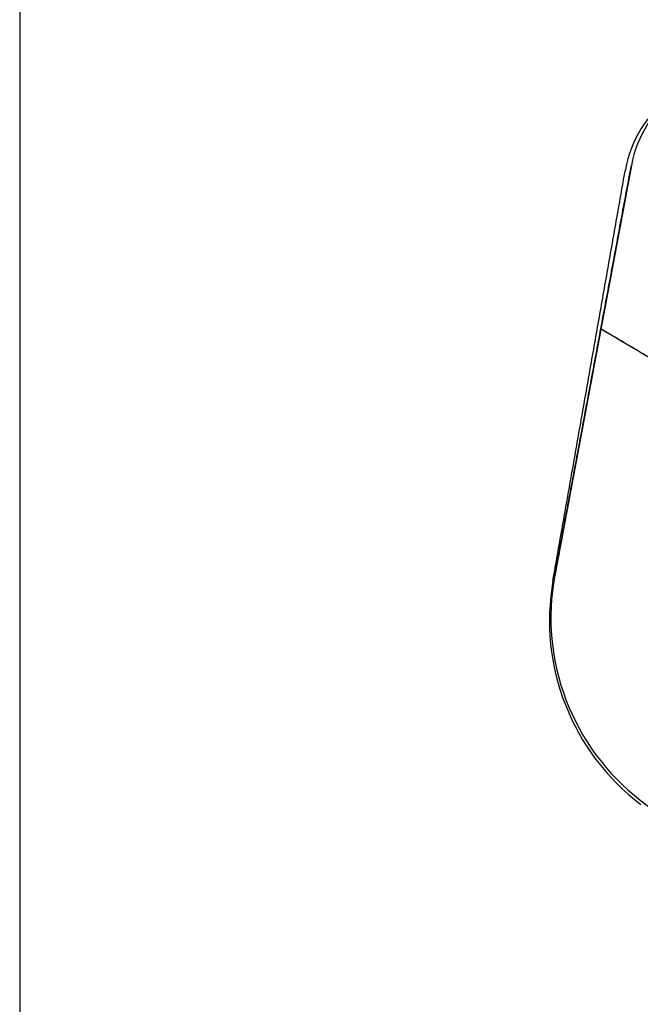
# Model space of a CAD drawing. Header units: millimetres. Extents: x -331 to 269, y -301 to 299.
# Tile 15 of 19: x -31 to 22, y 84 to 169. Entities that reach past the tile are written whole.
import ezdxf

# ---------------------------------------------------------------- set-up
doc = ezdxf.new("R2010")
doc.units = ezdxf.units.MM
doc.header["$MEASUREMENT"] = 0
doc.layers.add('Soround legs', color=7, linetype='Continuous', true_color=0x616161)
doc.layers.add('Soround table top', color=7, linetype='Continuous', true_color=0x4c7c50)

msp = doc.modelspace()

# ---------------------------------------------------------------- linework, layer by layer
at = {"layer": 'Soround legs'}
for p, q in [((15.069, 121.277, 377.553), (21.701, 156.787, 377.553)), ((21.701, 156.787, 377.553), (15.069, 121.277, 377.553)), ((15.069, 121.277, 379.553), (21.701, 156.787, 379.553)), ((15.069, 121.277, 379.553), (21.701, 156.787, 379.553)), ((21.701, 156.787, 377.553), (15.069, 121.277, 377.553)), ((21.701, 156.787, 379.553), (15.069, 121.277, 379.553)), ((15.069, 121.277, 377.553), (21.701, 156.787, 377.553)), ((21.701, 156.787, 377.553), (15.069, 121.277, 377.553)), ((15.069, 121.277, 379.553), (21.701, 156.787, 379.553)), ((21.701, 156.787, 379.553), (21.701, 156.787, 377.553)), ((21.701, 156.787, 377.553), (21.701, 156.787, 379.553)), ((21.701, 156.787, 379.553), (21.701, 156.787, 377.553)), ((21.701, 156.787, 377.553), (21.701, 156.787, 379.553)), ((15.069, 121.277, 377.553), (15.069, 121.277, 379.553)), ((15.069, 121.277, 379.553), (15.069, 121.277, 377.553)), ((15.069, 121.277, 379.553), (15.069, 121.277, 377.553)), ((15.069, 121.277, 377.553), (15.069, 121.277, 379.553)), ((15.069, 121.277, 377.553), (15.069, 121.277, 379.553)), ((22.478, 101.797, 379.553), (22.478, 101.797, 377.553)), ((22.478, 101.797, 377.553), (22.478, 101.797, 379.553)), ((22.478, 101.797, 379.553), (22.478, 101.797, 377.553)), ((22.478, 101.797, 377.553), (22.478, 101.797, 379.553))]:
    msp.add_line(p, q, dxfattribs=at)
for centre, radius, start, end in [((31.531, 154.951, 379.553), 10, 125.1945, 169.42077), ((31.531, 154.951, 377.553), 10, 125.1945, 169.42077), ((31.531, 154.951, 378.553), 10, 125.1945, 169.42077), ((31.531, 154.951, 377.553), 10, 125.1945, 169.42077), ((31.531, 154.951, 379.553), 10, 125.1945, 169.42077), ((31.531, 154.951, 378.553), 10, 125.1945, 169.42077), ((31.531, 154.951, 377.553), 10, 125.1945, 169.42077), ((31.531, 154.951, 379.553), 10, 125.1945, 169.42077), ((31.531, 154.951, 379.553), 10, 125.1945, 169.42077), ((31.531, 154.951, 377.553), 10, 125.1945, 169.42077), ((31.531, 154.951, 377.553), 10, 125.1945, 169.42077), ((31.531, 154.951, 379.553), 10, 125.1945, 169.42077), ((31.531, 154.951, 379.553), 10, 125.1945, 169.42077), ((31.531, 154.951, 379.553), 10, 125.1945, 169.42077), ((31.531, 154.951, 379.553), 10, 125.1945, 169.42077), ((31.531, 154.951, 379.553), 10, 125.1945, 169.42077), ((31.531, 154.951, 377.553), 10, 125.1945, 169.42077), ((31.531, 154.951, 377.553), 10, 125.1945, 169.42077), ((31.531, 154.951, 377.553), 10, 125.1945, 169.42077), ((31.531, 154.951, 377.553), 10, 125.1945, 169.42077), ((31.531, 154.951, 377.553), 10, 125.1945, 169.42077), ((31.531, 154.951, 377.553), 10, 125.1945, 169.42077), ((31.531, 154.951, 377.553), 10, 125.1945, 169.42077), ((31.531, 154.951, 379.553), 10, 125.1945, 169.42077), ((34.729, 117.605, 379.553), 20, 169.42077, 232.22589), ((34.729, 117.605, 377.553), 20, 169.42077, 232.22589), ((34.729, 117.605, 378.553), 20, 169.42077, 232.22589), ((34.729, 117.605, 377.553), 20, 169.42077, 232.22589), ((34.729, 117.605, 379.553), 20, 169.42077, 232.22589), ((34.729, 117.605, 378.553), 20, 169.42077, 232.22589), ((34.729, 117.605, 377.553), 20, 169.42077, 232.22589), ((34.729, 117.605, 379.553), 20, 169.42077, 232.22589), ((34.729, 117.605, 379.553), 20, 169.42077, 232.22589), ((34.729, 117.605, 377.553), 20, 169.42077, 232.22589), ((34.729, 117.605, 377.553), 20, 169.42077, 232.22589), ((34.729, 117.605, 379.553), 20, 169.42077, 232.22589), ((34.729, 117.605, 379.553), 20, 169.42077, 232.22589), ((34.729, 117.605, 379.553), 20, 169.42077, 232.22589), ((34.729, 117.605, 379.553), 20, 169.42077, 232.22589), ((34.729, 117.605, 379.553), 20, 169.42077, 232.22589), ((34.729, 117.605, 379.553), 20, 169.42077, 232.22589), ((34.729, 117.605, 377.553), 20, 169.42077, 232.22589), ((34.729, 117.605, 377.553), 20, 169.42077, 232.22589), ((34.729, 117.605, 377.553), 20, 169.42077, 232.22589), ((34.729, 117.605, 379.553), 20, 169.42077, 232.22589), ((34.729, 117.605, 377.553), 20, 169.42077, 232.22589), ((34.729, 117.605, 377.553), 20, 169.42077, 232.22589), ((34.729, 117.605, 377.553), 20, 169.42077, 232.22589), ((34.729, 117.605, 377.553), 20, 169.42077, 232.22589), ((34.729, 117.605, 377.553), 20, 169.42077, 232.22589), ((45.387, 131.358, 378.553), 37.399, 232.22589, 239.42077), ((45.387, 131.358, 378.553), 37.399, 232.22589, 239.42077), ((45.387, 131.358, 377.553), 37.399, 232.22589, 246.61565), ((45.387, 131.358, 377.553), 37.399, 232.22589, 246.61565)]:
    msp.add_arc(centre, radius, start, end, dxfattribs=at)
for points in [[(15.069, 121.277, 377.553), (18.385, 139.032, 377.553), (21.701, 156.787, 377.553)], [(15.069, 121.277, 379.553), (18.385, 139.032, 379.553), (21.701, 156.787, 379.553)], [(15.069, 121.277, 379.553), (18.385, 139.032, 379.553), (21.701, 156.787, 379.553)], [(21.701, 156.787, 377.553), (18.385, 139.032, 377.553), (15.069, 121.277, 377.553)], [(15.069, 121.277, 379.553), (18.385, 139.032, 379.553), (21.701, 156.787, 379.553)], [(15.069, 121.277, 378.553), (18.385, 139.032, 378.553), (21.701, 156.787, 378.553)], [(21.701, 156.787, 377.553), (18.385, 139.032, 377.553), (15.069, 121.277, 377.553)], [(15.069, 121.277, 379.553), (18.385, 139.032, 379.553), (21.701, 156.787, 379.553)], [(21.701, 156.787, 378.553), (18.385, 139.032, 378.553), (15.069, 121.277, 378.553)], [(21.701, 156.787, 377.553), (21.701, 156.787, 378.553), (21.701, 156.787, 379.553)], [(21.701, 156.787, 377.553), (21.701, 156.787, 378.553), (21.701, 156.787, 379.553)], [(21.701, 156.787, 379.553), (21.701, 156.787, 378.553), (21.701, 156.787, 377.553)], [(21.701, 156.787, 379.553), (21.701, 156.787, 378.553), (21.701, 156.787, 377.553)], [(36.395, 132.375, 377.553), (27.725, 137.498, 377.553), (19.056, 142.621, 377.553)], [(36.395, 132.375, 379.553), (27.725, 137.498, 379.553), (19.056, 142.621, 379.553)], [(67.955, 113.726, 379.553), (43.505, 128.173, 379.553), (19.056, 142.621, 379.553)], [(18.385, 139.032, 377.553), (18.385, 139.032, 378.553), (18.385, 139.032, 379.553)], [(18.385, 139.032, 377.553), (18.385, 139.032, 378.553), (18.385, 139.032, 379.553)], [(15.069, 121.277, 379.553), (15.069, 121.277, 378.553), (15.069, 121.277, 377.553)], [(15.069, 121.277, 379.553), (15.069, 121.277, 378.553), (15.069, 121.277, 377.553)], [(15.069, 121.277, 379.553), (15.069, 121.277, 378.553), (15.069, 121.277, 377.553)], [(15.069, 121.277, 379.553), (15.069, 121.277, 378.553), (15.069, 121.277, 377.553)], [(15.995, 110.603, 379.553), (15.995, 110.603, 378.553), (15.995, 110.603, 377.553)], [(15.995, 110.603, 379.553), (15.995, 110.603, 378.553), (15.995, 110.603, 377.553)], [(22.478, 101.797, 377.553), (22.478, 101.797, 378.553), (22.478, 101.797, 379.553)], [(22.478, 101.797, 377.553), (22.478, 101.797, 378.553), (22.478, 101.797, 379.553)]]:
    msp.add_open_spline(points, degree=2, dxfattribs=at)
at = {"layer": 'Soround table top'}
msp.add_circle((-31.318, -1.17, 378), 300, dxfattribs=at)
for centre, radius, start, end in [((-31.318, -1.17, 384), 300, 0, 180), ((-31.318, -1.17, 384), 300, 0, 180), ((-31.318, -1.17, 378), 300, 0, 180), ((-31.318, -1.17, 378), 300, 0, 180), ((-31.318, -1.17, 378), 300, 0, 180), ((-31.318, -1.17, 384), 300, 0, 180), ((-31.318, -1.17, 384), 300, 0, 180), ((-31.318, -1.17, 378), 300, 0, 180), ((-31.318, -1.17, 381), 300, 0, 180), ((-31.318, -1.17, 390.5), 293.5, 0, 180), ((-31.318, -1.17, 397), 287, 0, 180), ((-31.318, -1.17, 397), 287, 0, 180), ((-31.318, -1.17, 397), 287, 360, 180), ((-31.318, -1.17, 397), 287, 0, 180), ((31.029, 154.679, 378), 10, 125.77373, 170), ((34.604, 117.368, 378), 20, 170, 232.80512)]:
    msp.add_arc(centre, radius, start, end, dxfattribs=at)
for points in [[(-31.318, 298.83, 378), (-31.318, -1.17, 378), (-31.318, -301.17, 378)], [(14.908, 120.841, 378), (18.045, 138.628, 378), (21.181, 156.416, 378)]]:
    msp.add_open_spline(points, degree=2, dxfattribs=at)

doc.saveas('drawing.dxf')
